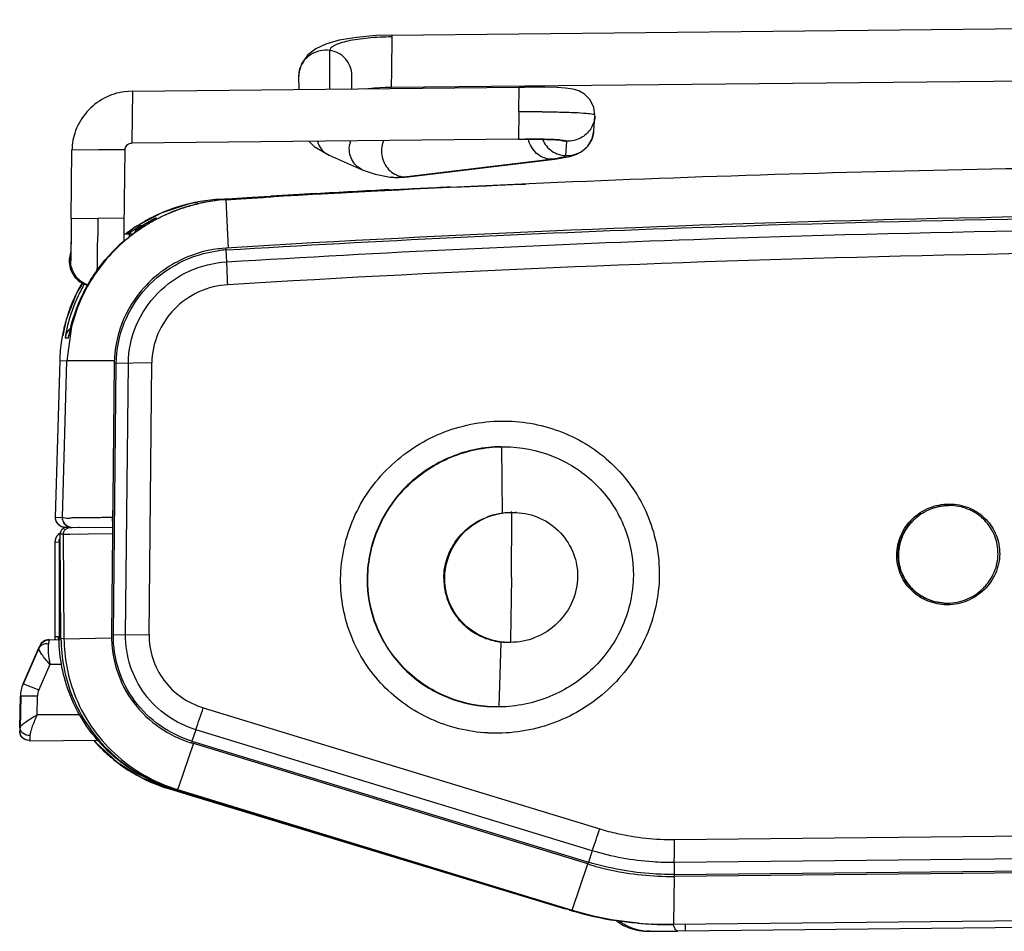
# Model space of a CAD drawing. Header units: inches. Extents: x 0 to 17, y 0 to 11.
# Tile 19 of 31: x 4.3 to 4.9, y 9.2 to 9.8. Entities that reach past the tile are written whole.
import ezdxf

# ---------------------------------------------------------------- set-up
doc = ezdxf.new("R2010")
doc.units = ezdxf.units.IN
doc.header["$LTSCALE"] = 0.935
doc.header["$MEASUREMENT"] = 0
doc.layers.get('0').update_dxf_attribs({"linetype": 'CONTINUOUS'})

msp = doc.modelspace()

# ---------------------------------------------------------------- linework, layer by layer
at = {"color": 7, "linetype": 'Continuous'}
for p, q in [((4.54387, 9.7678), (5.46428, 9.77717)), ((4.54388, 9.76671), (4.54369, 9.74623)), ((4.54387, 9.76779), (4.54388, 9.76671)), ((4.5062, 9.73499), (4.50613, 9.75844)), ((4.48746, 9.74547), (4.48721, 9.74285)), ((4.48721, 9.74285), (4.48723, 9.73479)), ((4.51954, 9.73512), (4.51952, 9.74354)), ((4.54369, 9.74623), (4.54355, 9.73615)), ((4.54355, 9.73613), (5.46395, 9.7455)), ((4.38608, 9.73375), (4.38122, 9.73338)), ((4.38608, 9.73375), (4.38596, 9.71793)), ((4.38608, 9.73376), (4.62122, 9.73616)), ((4.62111, 9.72115), (4.62122, 9.73616)), ((4.62122, 9.73614), (4.62302, 9.73616)), ((4.62302, 9.73616), (4.62457, 9.73617)), ((4.62111, 9.72115), (4.6209, 9.70449)), ((4.66679, 9.70961), (4.66735, 9.71841)), ((4.66734, 9.71826), (4.66738, 9.71925)), ((4.66735, 9.71842), (4.66734, 9.71826)), ((4.38596, 9.71793), (4.38577, 9.70288)), ((4.3852, 9.70207), (4.38575, 9.70211)), ((4.6209, 9.70449), (4.38575, 9.7021)), ((4.38577, 9.70288), (4.38575, 9.70211)), ((4.6209, 9.7045), (4.62302, 9.70452)), ((4.62302, 9.70452), (4.62547, 9.70453)), ((4.64967, 9.69451), (4.65023, 9.70329)), ((4.34894, 9.65626), (4.34937, 9.69779)), ((4.36557, 9.69795), (4.34937, 9.69779)), ((4.38167, 9.69811), (4.36557, 9.69795)), ((4.38118, 9.65067), (4.38167, 9.69811)), ((4.50585, 9.69475), (4.5259, 9.68591)), ((4.55129, 9.68157), (4.64031, 9.69227)), ((4.55388, 9.68163), (4.64293, 9.69233)), ((4.64313, 9.69264), (4.64031, 9.69227)), ((4.6429, 9.69233), (4.64031, 9.69227)), ((4.64544, 9.69301), (4.64313, 9.69264)), ((4.54398, 9.68138), (4.54396, 9.68138)), ((4.54814, 9.68126), (4.54813, 9.68126)), ((4.55237, 9.68154), (4.54814, 9.68126)), ((4.34894, 9.65626), (4.34884, 9.64665)), ((4.34894, 9.656), (4.3489, 9.65223)), ((4.34894, 9.65626), (4.36514, 9.65642)), ((4.34894, 9.65626), (4.34894, 9.656)), ((4.36514, 9.65642), (4.36503, 9.64651)), ((4.36514, 9.65642), (4.38124, 9.65659)), ((4.34884, 9.64665), (4.34873, 9.63737)), ((4.34885, 9.64783), (4.34882, 9.64516)), ((4.3489, 9.65223), (4.34885, 9.64783)), ((4.36503, 9.64651), (4.36502, 9.6457)), ((4.38108, 9.6428), (4.38118, 9.65067)), ((4.3841, 9.6468), (4.38113, 9.64677)), ((4.38619, 9.64683), (4.3841, 9.64681)), ((4.3841, 9.6468), (4.38411, 9.64537)), ((4.34878, 9.6419), (4.34875, 9.63898)), ((4.34882, 9.64516), (4.34878, 9.6419)), ((4.34873, 9.63737), (4.34866, 9.63278)), ((4.34873, 9.63766), (4.34868, 9.63435)), ((4.34875, 9.63898), (4.34873, 9.63766)), ((4.34766, 9.6306), (4.34861, 9.63055)), ((4.34863, 9.6312), (4.34861, 9.63055)), ((4.34866, 9.63278), (4.34864, 9.63162)), ((4.34868, 9.63399), (4.34867, 9.63378)), ((4.34868, 9.63435), (4.34868, 9.63399)), ((4.61121, 9.47691), (4.61082, 9.51748)), ((4.61082, 9.51748), (4.61613, 9.51737)), ((4.88452, 9.48167), (4.88255, 9.48171)), ((4.61629, 9.47762), (4.61685, 9.47759)), ((4.61655, 9.43803), (4.61686, 9.47623)), ((4.61685, 9.47759), (4.61959, 9.47753)), ((4.61686, 9.47623), (4.61685, 9.47759)), ((4.61959, 9.47753), (4.61903, 9.47756)), ((4.34625, 9.46848), (4.34748, 9.46849)), ((4.34811, 9.46838), (4.34625, 9.46848)), ((4.34811, 9.46838), (4.37403, 9.46864)), ((4.61655, 9.43803), (4.61607, 9.39984)), ((4.87996, 9.42243), (4.88193, 9.42239)), ((4.60918, 9.35928), (4.61037, 9.39866)), ((4.61274, 9.39858), (4.61329, 9.39855)), ((4.61603, 9.39849), (4.61329, 9.39855)), ((4.61607, 9.39984), (4.61603, 9.39849)), ((4.60918, 9.35928), (4.60387, 9.3594))]:
    msp.add_line(p, q, dxfattribs=at)
at = {"color": 6, "linetype": 'Continuous'}
for p, q in [((4.58136, 9.67528), (4.62186, 9.67715)), ((4.62186, 9.67713), (4.62519, 9.67727)), ((4.62186, 9.67713), (4.62519, 9.67724)), ((4.49772, 9.67113), (4.54227, 9.67351)), ((4.49772, 9.67113), (4.51064, 9.67183)), ((4.58136, 9.67528), (4.6015, 9.67622)), ((4.42588, 9.66633), (4.42564, 9.66629)), ((4.42598, 9.66581), (4.42574, 9.66578)), ((4.43859, 9.66791), (4.43818, 9.66788)), ((4.43859, 9.66791), (4.43819, 9.66785)), ((4.43859, 9.66794), (4.44675, 9.66844)), ((4.44262, 9.66772), (4.43859, 9.66794)), ((4.44232, 9.66817), (4.44675, 9.66844)), ((4.44285, 9.66771), (4.47039, 9.66936)), ((4.44285, 9.66771), (4.45209, 9.66827)), ((4.44296, 9.6677), (4.44285, 9.66771)), ((4.44297, 9.66767), (4.44431, 9.63832)), ((4.44675, 9.66844), (4.45901, 9.66917)), ((4.45209, 9.66827), (4.46561, 9.66907)), ((4.45901, 9.66917), (4.47035, 9.66983)), ((4.40353, 9.65951), (4.38766, 9.65093)), ((4.40047, 9.6566), (4.39819, 9.65541)), ((4.40051, 9.65655), (4.39958, 9.65606)), ((4.40059, 9.65658), (4.40036, 9.65646)), ((4.40046, 9.65652), (4.4005, 9.65654)), ((4.38766, 9.65093), (4.38242, 9.64678)), ((4.38851, 9.64973), (4.38714, 9.64764)), ((4.39087, 9.65179), (4.39015, 9.65134)), ((4.39191, 9.65173), (4.39087, 9.65178)), ((4.3929, 9.65168), (4.39208, 9.65172)), ((4.4431, 9.63833), (4.43836, 9.63788)), ((4.44315, 9.63717), (4.4431, 9.63829)), ((4.44348, 9.62995), (4.44316, 9.63717)), ((4.34588, 9.59494), (4.34386, 9.58493)), ((4.34663, 9.59114), (4.34539, 9.58539)), ((4.34914, 9.59061), (4.34626, 9.56968)), ((4.34539, 9.58539), (4.34513, 9.58377)), ((4.34513, 9.58377), (4.34716, 9.58366)), ((4.34716, 9.58366), (4.3475, 9.58535)), ((4.34189, 9.56992), (4.3392, 9.47459)), ((4.34189, 9.56992), (4.34626, 9.56968)), ((4.34357, 9.47437), (4.34626, 9.56968)), ((4.37506, 9.56818), (4.37335, 9.40311)), ((4.37454, 9.40313), (4.37625, 9.56819)), ((4.39794, 9.56841), (4.37506, 9.56818)), ((4.38194, 9.4032), (4.38365, 9.56827)), ((4.39623, 9.40334), (4.39794, 9.56841)), ((4.61062, 9.53313), (4.617, 9.53301)), ((4.37418, 9.48349), (4.37393, 9.47461)), ((4.88256, 9.4827), (4.88469, 9.48267)), ((4.3392, 9.4746), (4.34357, 9.47437)), ((4.3392, 9.4746), (4.33943, 9.47284)), ((4.34364, 9.47331), (4.34357, 9.47436)), ((4.34425, 9.47438), (4.34628, 9.47414)), ((4.37406, 9.47226), (4.37393, 9.47461)), ((4.34087, 9.47037), (4.34256, 9.4692)), ((4.34294, 9.46903), (4.34482, 9.46869)), ((4.34476, 9.46818), (4.34334, 9.46725)), ((4.34413, 9.47173), (4.34498, 9.47043)), ((4.34625, 9.46848), (4.34476, 9.46818)), ((4.34481, 9.46864), (4.34626, 9.46856)), ((4.34528, 9.46707), (4.34664, 9.46803)), ((4.34747, 9.46849), (4.34625, 9.46848)), ((4.34821, 9.46838), (4.34645, 9.46847)), ((4.34664, 9.46803), (4.34811, 9.46838)), ((4.34733, 9.4685), (4.34919, 9.4684)), ((4.34778, 9.46864), (4.34957, 9.46839)), ((4.34814, 9.46838), (4.34821, 9.46838)), ((4.34957, 9.46839), (4.34919, 9.4684)), ((4.35371, 9.46843), (4.35318, 9.46843)), ((4.34265, 9.40083), (4.34218, 9.46441)), ((4.34403, 9.46432), (4.34218, 9.46441)), ((4.34403, 9.46432), (4.37399, 9.46466)), ((4.34403, 9.46432), (4.3445, 9.40073)), ((4.35924, 9.46448), (4.37399, 9.46466)), ((4.33902, 9.45962), (4.33894, 9.40218)), ((4.33902, 9.45962), (4.34155, 9.45948)), ((4.34155, 9.45948), (4.34147, 9.40205)), ((4.88192, 9.4214), (4.87979, 9.42143)), ((4.33894, 9.40218), (4.33894, 9.40218)), ((4.33894, 9.40218), (4.34102, 9.40207)), ((4.3445, 9.40072), (4.37339, 9.40135)), ((4.37335, 9.40311), (4.39623, 9.40334)), ((4.31963, 9.37336), (4.32922, 9.39524)), ((4.31985, 9.37335), (4.32944, 9.39523)), ((4.32978, 9.39649), (4.32999, 9.39648)), ((4.33561, 9.40017), (4.34234, 9.40023)), ((4.33575, 9.40008), (4.33577, 9.40018)), ((4.33895, 9.40045), (4.33896, 9.4002)), ((4.33912, 9.40045), (4.33915, 9.4002)), ((4.3445, 9.40073), (4.34265, 9.40083)), ((4.33592, 9.38507), (4.32914, 9.3696)), ((4.34283, 9.38508), (4.33592, 9.38507)), ((4.31985, 9.37335), (4.31963, 9.37336)), ((4.31985, 9.37335), (4.32914, 9.3696)), ((4.31761, 9.34661), (4.31798, 9.36584)), ((4.3182, 9.36583), (4.31782, 9.3466)), ((4.31798, 9.36584), (4.3182, 9.36583)), ((4.32831, 9.36584), (4.3182, 9.36583)), ((4.3281, 9.35452), (4.32831, 9.36584)), ((4.35382, 9.35456), (4.3281, 9.35452)), ((4.4292, 9.35876), (4.67032, 9.28514)), ((4.31761, 9.34661), (4.31758, 9.34468)), ((4.31777, 9.34467), (4.31758, 9.34468)), ((4.31777, 9.34467), (4.31782, 9.3466)), ((4.3238, 9.34186), (4.32371, 9.33875)), ((4.42468, 9.34541), (4.42234, 9.3385)), ((4.6658, 9.27178), (4.42468, 9.34541)), ((4.60865, 9.34329), (4.60227, 9.3434)), ((4.3232, 9.33877), (4.32119, 9.33922)), ((4.32339, 9.33876), (4.32142, 9.3392)), ((4.32377, 9.33875), (4.32339, 9.33876)), ((4.32377, 9.33875), (4.36464, 9.33916)), ((4.36263, 9.33914), (4.36397, 9.33738)), ((4.42323, 9.3372), (4.41414, 9.3105)), ((4.42233, 9.3385), (4.42195, 9.33739)), ((4.66307, 9.26378), (4.42196, 9.3374)), ((4.42234, 9.3385), (4.66345, 9.26488)), ((4.40804, 9.30961), (4.41914, 9.30622)), ((4.41057, 9.30948), (4.40804, 9.30961)), ((4.41057, 9.30948), (4.41175, 9.30912)), ((4.65169, 9.23586), (4.41175, 9.30912)), ((4.4136, 9.30902), (4.41175, 9.30912)), ((4.41414, 9.3105), (4.4136, 9.30902)), ((4.4136, 9.30902), (4.65353, 9.23576)), ((4.41914, 9.30622), (4.64938, 9.23641)), ((4.71581, 9.27861), (5.28732, 9.28443)), ((4.6658, 9.27178), (4.66345, 9.26488)), ((5.28716, 9.27045), (4.71565, 9.26463)), ((4.65354, 9.23576), (4.66316, 9.26394)), ((4.66307, 9.26377), (4.66345, 9.26488)), ((4.71565, 9.26463), (4.71555, 9.2574)), ((4.71555, 9.2574), (5.28706, 9.26322)), ((5.28731, 9.26206), (4.71553, 9.25624)), ((4.71555, 9.2574), (4.71553, 9.25624)), ((4.71552, 9.25643), (4.71513, 9.22693)), ((4.65353, 9.23576), (4.65169, 9.23586)), ((4.68185, 9.22928), (4.6803, 9.22937)), ((4.69368, 9.22782), (4.68185, 9.22928)), ((5.28664, 9.23274), (4.71513, 9.22693)), ((5.27931, 9.22872), (4.71771, 9.223)), ((4.69727, 9.22296), (4.69893, 9.22287)), ((4.70087, 9.22284), (4.69893, 9.22287)), ((4.70193, 9.22721), (4.70188, 9.22722)), ((4.71513, 9.22693), (4.70193, 9.22721)), ((4.7223, 9.227), (4.72222, 9.22305))]:
    msp.add_line(p, q, dxfattribs=at)
at = {"color": 7, "linetype": 'Continuous'}
for points in [[(4.54387, 9.76779), (4.53435, 9.76747), (4.52247, 9.76641), (4.5119, 9.76464), (4.50371, 9.76233), (4.49764, 9.75954), (4.49271, 9.75575), (4.48912, 9.75076), (4.48736, 9.74505), (4.48722, 9.74289)], [(4.52745, 9.7352), (4.53319, 9.73573), (4.53992, 9.73607), (4.54355, 9.73615)], [(4.66738, 9.71925), (4.66674, 9.72382), (4.66451, 9.72838), (4.66103, 9.73191), (4.65759, 9.73385), (4.65502, 9.7347), (4.65253, 9.73519), (4.64946, 9.73553), (4.64436, 9.73585), (4.63698, 9.73608), (4.62863, 9.73617), (4.62454, 9.73617)], [(4.64291, 9.69234), (4.65218, 9.6939), (4.65639, 9.69531), (4.65972, 9.6972), (4.66304, 9.70028), (4.66571, 9.70479), (4.66679, 9.70961)], [(4.49361, 9.70319), (4.4966, 9.7001), (4.50584, 9.69475)], [(4.62547, 9.70453), (4.63005, 9.70452), (4.63425, 9.70447), (4.63798, 9.70439), (4.64114, 9.70429), (4.64368, 9.70417), (4.64556, 9.70405), (4.64669, 9.70394), (4.647, 9.70391)], [(4.52587, 9.68593), (4.53367, 9.68315), (4.54282, 9.68148), (4.54398, 9.68138)], [(4.54396, 9.68138), (4.54541, 9.6813), (4.54813, 9.68126)], [(4.54814, 9.68126), (4.5515, 9.6814), (4.55386, 9.68163)], [(4.34864, 9.63162), (4.34863, 9.63114), (4.34862, 9.6311)]]:
    msp.add_lwpolyline(points, dxfattribs=at)
at = {"color": 6, "linetype": 'Continuous'}
for points in [[(4.6015, 9.67622), (4.61127, 9.67667), (4.62186, 9.67715)], [(4.51064, 9.67183), (4.51979, 9.67233), (4.53061, 9.6729), (4.54227, 9.67351)], [(4.42572, 9.66599), (4.42069, 9.66524), (4.40353, 9.65951)], [(4.37962, 9.64142), (4.37826, 9.64018), (4.3768, 9.6388), (4.37521, 9.63724), (4.3735, 9.63547), (4.37163, 9.63345), (4.36962, 9.63114)], [(4.36962, 9.63114), (4.36946, 9.63095), (4.36809, 9.6293), (4.36678, 9.62763), (4.36551, 9.62597), (4.3643, 9.6243), (4.36315, 9.62263), (4.36204, 9.62097), (4.36099, 9.61932), (4.35998, 9.61769), (4.35903, 9.61607), (4.35813, 9.61446), (4.35727, 9.61288), (4.35647, 9.61132), (4.35571, 9.60979), (4.355, 9.60829), (4.35433, 9.60681), (4.3537, 9.60538), (4.35311, 9.60398), (4.35257, 9.60261), (4.35206, 9.60129), (4.35159, 9.60002), (4.35115, 9.59878), (4.35075, 9.59759), (4.35038, 9.59645), (4.35003, 9.59536), (4.34972, 9.59431)], [(4.35589, 9.61705), (4.35234, 9.61129), (4.34588, 9.59494)], [(4.34972, 9.59431), (4.34943, 9.59332), (4.34917, 9.59237), (4.34893, 9.59148), (4.34871, 9.59063), (4.34851, 9.58984), (4.34833, 9.5891), (4.34817, 9.58841), (4.34802, 9.58778), (4.34789, 9.58719), (4.34778, 9.58666), (4.34768, 9.58618), (4.34751, 9.58538)], [(4.34751, 9.58538), (4.34728, 9.58426), (4.34728, 9.58423)], [(4.3392, 9.47459), (4.33923, 9.47382), (4.33979, 9.4719), (4.34106, 9.4702), (4.34294, 9.46903)], [(4.34364, 9.47333), (4.34367, 9.47314), (4.34413, 9.47173)], [(4.34498, 9.47043), (4.34622, 9.46936), (4.34778, 9.46864)], [(4.34013, 9.46306), (4.33934, 9.46152), (4.33903, 9.45992), (4.33902, 9.45962)], [(4.34227, 9.46485), (4.34141, 9.46438), (4.34013, 9.46306)], [(4.34403, 9.46432), (4.34507, 9.46433), (4.34811, 9.46436), (4.35924, 9.46448)], [(4.33894, 9.40218), (4.33895, 9.40029), (4.33896, 9.4002)], [(4.36397, 9.33738), (4.37678, 9.32563), (4.39161, 9.31627), (4.40804, 9.30961)], [(4.69896, 9.22288), (4.69929, 9.22286), (4.69986, 9.22284), (4.70035, 9.22284), (4.70064, 9.22283), (4.70075, 9.22284), (4.7177, 9.223)]]:
    msp.add_lwpolyline(points, dxfattribs=at)
at = {"color": 7, "linetype": 'Continuous'}
for centre, radius, start, end in [((4.5023, 9.74279), 0.01509, 166.64618, 169.76283), ((4.63009, 8.84158), 0.87961, 89.66705, 90.58501), ((4.65122, 9.71945), 0.01617, 356.34333, 359.27613), ((4.53558, 9.69855), 0.01758, 163.67092, 170.69797), ((4.62663, 9.14907), 0.55547, 90.04073, 90.16247), ((4.62663, 9.17631), 0.52822, 89.72825, 90.04273), ((4.62701, 9.24598), 0.45855, 88.96139, 89.73395), ((4.62855, 9.34152), 0.363, 88.74888, 88.93197), ((4.63024, 9.41504), 0.28946, 87.79013, 88.76599), ((4.63388, 9.51456), 0.18987, 87.34039, 87.72757), ((4.63619, 9.56359), 0.14079, 86.33893, 87.35461), ((4.63948, 9.61652), 0.08776, 85.50218, 86.27768), ((4.6509, 9.71961), 0.01633, 256.05658, 267.65559), ((4.55226, 9.69534), 0.0138, 245.97896, 265.95945), ((4.54666, 9.7197), 0.03841, 265.99542, 272.20169), ((4.54664, 9.72009), 0.03881, 272.21061, 276.88542), ((4.55223, 9.69508), 0.01354, 265.99755, 270.59274), ((4.55227, 9.69474), 0.0132, 270.43944, 276.25077), ((4.55226, 9.69492), 0.01339, 276.23944, 276.96818), ((-5.0964, 9.75011), 9.462, 359.240433, 359.367759), ((4.36341, 9.63042), 0.01575, 160.7054, 176.96543), ((4.36354, 9.63038), 0.01589, 159.52298, 160.72299), ((4.36322, 9.63044), 0.01556, 177.02582, 179.41116), ((4.36419, 9.63039), 0.01559, 177.43553, 179.41006), ((4.19834, 9.63458), 0.15033, 358.71265, 358.88246), ((3.75092, 9.64288), 0.59782, 358.92275, 359.12738), ((4.61672, 9.43532), 0.0423, 89.83052, 90.58301), ((4.61564, 9.4398), 0.04148, 238.9101, 239.52362)]:
    msp.add_arc(centre, radius, start, end, dxfattribs=at)
at = {"color": 6, "linetype": 'Continuous'}
for centre, radius, start, end in [((5.118, -1.44065), 11.12884, 90.580571, 93.477518), ((5.11254, -1.41889), 11.1073, 93.173203, 93.314484), ((5.11245, -1.4174), 11.1058, 92.943005, 93.173201), ((5.17954, -2.67526), 12.3652, 92.779344, 92.95421), ((4.44522, 9.56291), 0.10522, 104.50435, 107.79708), ((4.44527, 9.56272), 0.10541, 100.72951, 104.50608), ((4.44487, 9.56517), 0.10293, 93.72289, 100.63267), ((4.44915, 9.56423), 0.10364, 93.48855, 102.87066), ((4.44467, 9.56778), 0.10031, 93.47774, 93.707), ((4.44475, 9.56432), 0.10373, 107.79063, 115.59448), ((4.44466, 9.56439), 0.10363, 121.62284, 125.18008), ((4.44497, 9.5639), 0.1042, 121.16161, 121.62478), ((4.44502, 9.56382), 0.1043, 120.77493, 121.16163), ((4.44507, 9.56372), 0.10441, 119.8159, 120.77484), ((4.44747, 9.56415), 0.10372, 120.10936, 121.98679), ((4.44995, 9.56072), 0.10783, 119.28005, 122.14289), ((4.44511, 9.56366), 0.10448, 117.8109, 119.816), ((4.44733, 9.56433), 0.10349, 118.8554, 120.08859), ((4.44507, 9.56374), 0.10439, 117.52417, 117.81075), ((4.44499, 9.5639), 0.10421, 116.16722, 117.52452), ((4.44986, 9.56085), 0.10766, 117.83715, 119.27374), ((4.44581, 9.56709), 0.10034, 118.33046, 118.85933), ((4.44487, 9.56412), 0.10396, 115.84293, 116.16684), ((4.44483, 9.56422), 0.10385, 115.60791, 115.84292), ((4.5071, 9.45206), 0.2306, 117.54493, 117.79047), ((4.44487, 9.5641), 0.10398, 126.28303, 127.10619), ((4.44478, 9.56423), 0.10382, 125.64351, 126.28301), ((4.44381, 9.56749), 0.09955, 126.89237, 127.1506), ((4.44403, 9.56719), 0.09992, 126.35014, 126.89087), ((4.44469, 9.56436), 0.10366, 125.18298, 125.64348), ((4.44518, 9.56562), 0.10186, 125.87207, 126.35069), ((4.44527, 9.56552), 0.102, 124.45914, 125.87649), ((4.4426, 9.56943), 0.09726, 122.63348, 124.46873), ((4.39738, 9.64306), 0.01025, 139.81947, 144.28337), ((4.39752, 9.64307), 0.01022, 140.03497, 142.94272), ((4.39743, 9.64302), 0.01031, 122.36366, 139.81929), ((4.39765, 9.64294), 0.0104, 122.43989, 139.96721), ((4.44515, 9.56785), 0.09935, 121.98362, 122.40718), ((4.44864, 9.56283), 0.10534, 122.1491, 122.47029), ((4.44889, 9.564), 0.10389, 130.84218, 134.73676), ((4.44762, 9.56544), 0.10196, 130.59111, 130.83322), ((4.4489, 9.56401), 0.10389, 134.89254, 139.74771), ((4.44742, 9.56549), 0.1018, 134.74259, 134.88908), ((4.44748, 9.56601), 0.07129, 93.81436, 97.15092), ((4.44744, 9.56652), 0.07078, 93.47203, 93.81084), ((-1.29629, 9.37224), 5.74555, 2.431505, 2.570827), ((4.44137, 9.56674), 0.09956, 149.51554, 164.94211), ((4.44168, 9.56669), 0.09987, 164.96048, 168.57108), ((4.35495, 9.58205), 0.00997, 149.99944, 170.06062), ((4.4549, 9.56367), 0.10957, 165.85157, 168.58796), ((4.45085, 9.56458), 0.10541, 165.66446, 165.79529), ((4.44298, 9.56748), 0.06792, 178.89455, 179.40293), ((4.34509, 9.47449), 0.0059, 196.22549, 203.31808), ((4.34947, 9.47425), 0.0059, 189.19759, 205.56731), ((4.34504, 9.47447), 0.00584, 203.31148, 218.37595), ((4.34484, 9.47432), 0.0056, 218.43953, 224.83195), ((4.34515, 9.47477), 0.00614, 245.07164, 248.11514), ((4.34516, 9.47481), 0.00619, 248.11905, 253.48522), ((4.34515, 9.47476), 0.00614, 253.45927, 266.82541), ((4.34953, 9.47454), 0.00615, 257.02447, 261.54271), ((4.34951, 9.47444), 0.00605, 261.53953, 266.89953), ((4.3449, 9.45961), 0.00588, 158.65032, 179.85497), ((4.34492, 9.45959), 0.0059, 154.37853, 158.60914), ((4.34521, 9.45945), 0.00623, 138.5198, 154.34987), ((4.34503, 9.45961), 0.00599, 134.85613, 138.49632), ((4.34502, 9.45962), 0.00597, 131.84105, 134.8382), ((4.34525, 9.45935), 0.00633, 118.63269, 131.77037), ((4.3477, 9.45937), 0.00616, 154.43763, 157.70413), ((4.43357, 9.40204), 0.09463, 179.9166, 180.13928), ((4.43391, 9.40205), 0.09497, 180.13964, 180.96264), ((4.42092, 9.40133), 0.07987, 179.46682, 180.66275), ((4.43747, 9.40191), 0.096, 179.91671, 180.71244), ((4.75909, 9.20542), 0.46991, 156.00768, 156.17453), ((3.79107, 9.62918), 0.58701, 336.51252, 336.64566), ((3.77059, 9.55425), 0.5858, 344.50356, 344.74303), ((-1.30093, 11.28894), 6.04649, 341.250459, 341.384073), ((4.43541, 9.40259), 0.09672, 221.25292, 224.13137), ((4.43614, 9.40329), 0.09774, 224.12905, 225.93892), ((4.44254, 9.40479), 0.07047, 252.75406, 253.01765), ((4.43663, 9.4038), 0.09844, 225.94045, 230.1351), ((4.43615, 9.4032), 0.09767, 230.12603, 238.1963), ((4.4364, 9.40369), 0.09822, 238.22194, 241.5919), ((4.43727, 9.40533), 0.10008, 241.5993, 253.01869), ((-0.16817, 10.91379), 5.10524, 341.23836, 341.39661), ((-1.0176, 9.33771), 5.73371, 359.26975, 359.40948), ((4.71138, 9.43181), 0.20484, 253.05144, 253.56582), ((4.71039, 9.42811), 0.20101, 253.01996, 253.53738), ((4.71094, 9.4303), 0.20328, 253.56257, 261.32739), ((4.71078, 9.42948), 0.20244, 253.54101, 261.33793), ((4.71304, 9.43134), 0.20443, 253.07664, 266.88495), ((4.71282, 9.4306), 0.20368, 264.6077, 264.8232), ((4.71299, 9.4327), 0.20579, 264.82776, 266.90394), ((4.7006, 9.25376), 0.03092, 263.83432, 266.45614), ((4.7129, 9.43181), 0.20489, 266.91627, 270.61241)]:
    msp.add_arc(centre, radius, start, end, dxfattribs=at)
at = {"color": 7, "linetype": 'Continuous'}
for points, knots in [([(4.54388, 9.76671), (4.53906, 9.76666), (4.53205, 9.76632), (4.52316, 9.76527), (4.51749, 9.76427), (4.51283, 9.76307), (4.50966, 9.7619), (4.50781, 9.76083), (4.50668, 9.75994), (4.50613, 9.75901), (4.50613, 9.75844)], [0, 0, 0, 0, 0.363076, 0.528197, 0.674308, 0.796418, 0.89095, 0.927467, 0.957082, 1, 1, 1, 1]), ([(4.50613, 9.75844), (4.50417, 9.75873), (4.49999, 9.75859), (4.49416, 9.75616), (4.48971, 9.75181), (4.48806, 9.74811), (4.48762, 9.74628)], [0, 0, 0, 0, 0.245594, 0.508425, 0.766272, 1, 1, 1, 1]), ([(4.51951, 9.74354), (4.51951, 9.74528), (4.51884, 9.74891), (4.51591, 9.75367), (4.51143, 9.75707), (4.50789, 9.75818), (4.50613, 9.75844)], [0, 0, 0, 0, 0.240834, 0.496813, 0.754963, 1, 1, 1, 1]), ([(4.38122, 9.73338), (4.37698, 9.73278), (4.36842, 9.73001), (4.35782, 9.72167), (4.351, 9.71032), (4.34942, 9.70182), (4.34937, 9.69779)], [0, 0, 0, 0, 0.248481, 0.510028, 0.765847, 1, 1, 1, 1]), ([(4.6352, 9.72118), (4.63878, 9.72116), (4.64547, 9.72107), (4.65447, 9.7208), (4.66123, 9.7204), (4.66489, 9.72005), (4.66621, 9.71977)], [0, 0, 0, 0, 0.345423, 0.646063, 0.869695, 1, 1, 1, 1]), ([(4.66621, 9.71977), (4.66651, 9.71971), (4.66688, 9.71963), (4.66738, 9.71938), (4.66738, 9.71925)], [0, 0, 0, 0, 0.708246, 1, 1, 1, 1]), ([(4.64967, 9.69451), (4.65166, 9.69443), (4.65588, 9.69503), (4.66154, 9.69824), (4.66554, 9.70342), (4.66666, 9.7076), (4.66679, 9.70961)], [0, 0, 0, 0, 0.238102, 0.497921, 0.758974, 1, 1, 1, 1]), ([(4.66482, 9.71081), (4.66327, 9.70844), (4.65886, 9.70445), (4.65306, 9.70318), (4.65023, 9.70329)], [0, 0, 0, 0, 0.499915, 1, 1, 1, 1]), ([(4.38167, 9.69811), (4.38168, 9.69904), (4.38242, 9.70097), (4.38425, 9.70193), (4.3852, 9.70207)], [0, 0, 0, 0, 0.489909, 1, 1, 1, 1]), ([(4.49864, 9.70323), (4.49918, 9.70137), (4.50099, 9.69788), (4.50414, 9.69551), (4.50584, 9.69475)], [0, 0, 0, 0, 0.507953, 1, 1, 1, 1]), ([(4.52587, 9.68592), (4.52451, 9.68652), (4.52198, 9.68824), (4.51928, 9.692), (4.5179, 9.69656), (4.51798, 9.69979), (4.51824, 9.70139)], [0, 0, 0, 0, 0.239742, 0.484557, 0.737977, 1, 1, 1, 1]), ([(4.64031, 9.69227), (4.63883, 9.69237), (4.63575, 9.69311), (4.63165, 9.69574), (4.62851, 9.69969), (4.62732, 9.70288), (4.62697, 9.7045)], [0, 0, 0, 0, 0.230428, 0.48131, 0.742727, 1, 1, 1, 1]), ([(4.63557, 9.7044), (4.63668, 9.70156), (4.64068, 9.69655), (4.64672, 9.69463), (4.64967, 9.69451)], [0, 0, 0, 0, 0.508138, 1, 1, 1, 1]), ([(4.64636, 9.70401), (4.64692, 9.70396), (4.64787, 9.70388), (4.64914, 9.7037), (4.64979, 9.70357), (4.65023, 9.7034), (4.65023, 9.70329)], [0, 0, 0, 0, 0.423427, 0.732311, 0.922573, 1, 1, 1, 1]), ([(4.5376, 9.69836), (4.53741, 9.69515), (4.53887, 9.68861), (4.54382, 9.68399), (4.54664, 9.68273)], [0, 0, 0, 0, 0.510218, 1, 1, 1, 1]), ([(4.64967, 9.69451), (4.64966, 9.69436), (4.64929, 9.69402), (4.64848, 9.69371), (4.64714, 9.69333), (4.64607, 9.69312), (4.64544, 9.69301)], [0, 0, 0, 0, 0.097124, 0.283977, 0.581974, 1, 1, 1, 1]), ([(4.34766, 9.6306), (4.34765, 9.62905), (4.3481, 9.6258), (4.35034, 9.62128), (4.35403, 9.61763), (4.35717, 9.61612), (4.3588, 9.61563)], [0, 0, 0, 0, 0.233708, 0.485298, 0.744868, 1, 1, 1, 1]), ([(4.35893, 9.61585), (4.35587, 9.61694), (4.35046, 9.62104), (4.34857, 9.62751), (4.34861, 9.63055)], [0, 0, 0, 0, 0.515733, 1, 1, 1, 1]), ([(4.61043, 9.51751), (4.59997, 9.5174), (4.57887, 9.5131), (4.552, 9.4955), (4.53357, 9.46915), (4.52898, 9.44804), (4.52887, 9.43758)], [0, 0, 0, 0, 0.25005, 0.500083, 0.750063, 1, 1, 1, 1]), ([(4.52926, 9.43756), (4.52937, 9.44802), (4.53395, 9.46912), (4.55238, 9.49547), (4.57926, 9.51308), (4.60035, 9.51738), (4.61082, 9.51748)], [0, 0, 0, 0, 0.249896, 0.499867, 0.749906, 1, 1, 1, 1]), ([(4.61613, 9.51737), (4.62601, 9.51683), (4.64576, 9.51208), (4.67063, 9.49464), (4.68715, 9.46912), (4.69084, 9.44909), (4.69074, 9.43921)], [0, 0, 0, 0, 0.250118, 0.500094, 0.750021, 1, 1, 1, 1]), ([(4.85183, 9.45175), (4.85185, 9.45372), (4.8523, 9.45767), (4.85413, 9.46333), (4.85705, 9.46852), (4.86089, 9.47306), (4.86555, 9.47676), (4.86993, 9.47909), (4.87365, 9.48042), (4.87748, 9.48138), (4.88044, 9.4817), (4.88241, 9.48172)], [0, 0, 0, 0, 0.124964, 0.249933, 0.374917, 0.499894, 0.624876, 0.749872, 0.812442, 0.875004, 1, 1, 1, 1]), ([(4.88255, 9.48171), (4.88058, 9.48169), (4.87663, 9.48127), (4.87094, 9.47954), (4.86568, 9.47676), (4.8618, 9.47367), (4.8591, 9.47078), (4.8567, 9.46765), (4.85475, 9.46419), (4.85334, 9.46049), (4.85232, 9.45668), (4.85198, 9.45372), (4.85196, 9.45174)], [0, 0, 0, 0, 0.124964, 0.249927, 0.374899, 0.499861, 0.562413, 0.624966, 0.749933, 0.812494, 0.875046, 1, 1, 1, 1]), ([(4.91252, 9.45236), (4.91254, 9.45422), (4.91221, 9.45796), (4.91066, 9.46337), (4.90807, 9.46836), (4.90516, 9.47205), (4.90244, 9.47461), (4.90022, 9.47632), (4.89786, 9.47782), (4.89453, 9.47951), (4.89009, 9.48103), (4.88638, 9.48157), (4.88452, 9.48167)], [0, 0, 0, 0, 0.124955, 0.249906, 0.374865, 0.499819, 0.562371, 0.624921, 0.687478, 0.75003, 0.875003, 1, 1, 1, 1]), ([(4.57551, 9.43766), (4.57555, 9.44147), (4.57678, 9.44914), (4.58183, 9.45959), (4.58956, 9.46823), (4.59613, 9.47234), (4.59961, 9.47392)], [0, 0, 0, 0, 0.249916, 0.499945, 0.749915, 1, 1, 1, 1]), ([(4.57607, 9.43763), (4.57614, 9.44481), (4.58063, 9.45999), (4.59267, 9.47041), (4.59972, 9.47369)], [0, 0, 0, 0, 0.480372, 1, 1, 1, 1]), ([(4.59972, 9.47369), (4.60112, 9.47434), (4.60658, 9.47653), (4.61251, 9.47754), (4.61685, 9.47759)], [0, 0, 0, 0, 0.262401, 1, 1, 1, 1]), ([(4.61959, 9.47752), (4.62444, 9.47725), (4.63442, 9.47487), (4.64706, 9.46595), (4.65515, 9.45299), (4.65686, 9.44313), (4.65681, 9.43845)], [0, 0, 0, 0, 0.246265, 0.506491, 0.762907, 1, 1, 1, 1]), ([(4.87983, 9.42244), (4.87797, 9.42254), (4.87425, 9.42308), (4.86982, 9.4246), (4.86649, 9.4263), (4.86412, 9.42779), (4.8619, 9.42951), (4.85918, 9.43206), (4.85628, 9.43575), (4.85369, 9.44074), (4.85214, 9.44615), (4.85181, 9.44989), (4.85183, 9.45175)], [0, 0, 0, 0, 0.124984, 0.249951, 0.312503, 0.375059, 0.437607, 0.500161, 0.625118, 0.750081, 0.875037, 1, 1, 1, 1]), ([(4.85196, 9.45174), (4.85194, 9.44988), (4.85227, 9.44614), (4.85382, 9.44073), (4.85641, 9.43574), (4.85932, 9.43206), (4.86204, 9.4295), (4.86426, 9.42779), (4.86662, 9.42629), (4.86995, 9.42459), (4.87439, 9.42307), (4.8781, 9.42254), (4.87996, 9.42243)], [0, 0, 0, 0, 0.124955, 0.249906, 0.374865, 0.499819, 0.562371, 0.624921, 0.687478, 0.75003, 0.875003, 1, 1, 1, 1]), ([(4.88193, 9.42239), (4.8839, 9.42241), (4.88785, 9.42283), (4.89354, 9.42456), (4.8988, 9.42735), (4.90268, 9.43043), (4.90538, 9.43332), (4.90778, 9.43646), (4.90973, 9.43992), (4.91114, 9.44361), (4.91216, 9.44742), (4.9125, 9.45039), (4.91252, 9.45236)], [0, 0, 0, 0, 0.124964, 0.249927, 0.374899, 0.499861, 0.562413, 0.624966, 0.749933, 0.812494, 0.875046, 1, 1, 1, 1]), ([(4.52887, 9.43758), (4.52877, 9.4277), (4.53246, 9.40767), (4.54898, 9.38215), (4.57384, 9.36471), (4.5936, 9.35996), (4.60348, 9.35942)], [0, 0, 0, 0, 0.249944, 0.499861, 0.749835, 1, 1, 1, 1]), ([(4.60387, 9.3594), (4.59399, 9.35994), (4.57424, 9.36468), (4.54937, 9.38212), (4.53285, 9.40764), (4.52916, 9.42767), (4.52926, 9.43756)], [0, 0, 0, 0, 0.250118, 0.500094, 0.750021, 1, 1, 1, 1]), ([(4.57551, 9.43766), (4.57548, 9.43433), (4.57624, 9.42762), (4.58007, 9.41828), (4.58606, 9.41016), (4.59137, 9.406), (4.59422, 9.40429)], [0, 0, 0, 0, 0.250012, 0.500038, 0.750027, 1, 1, 1, 1]), ([(4.59437, 9.40448), (4.58861, 9.40805), (4.57915, 9.41806), (4.576, 9.43135), (4.57607, 9.43763)], [0, 0, 0, 0, 0.519008, 1, 1, 1, 1]), ([(4.69074, 9.43921), (4.69063, 9.42875), (4.68605, 9.40764), (4.66762, 9.3813), (4.64074, 9.36369), (4.61965, 9.35939), (4.60918, 9.35928)], [0, 0, 0, 0, 0.249896, 0.499867, 0.749906, 1, 1, 1, 1]), ([(4.65681, 9.43845), (4.65676, 9.43348), (4.6546, 9.42301), (4.64543, 9.40954), (4.63169, 9.40062), (4.62109, 9.39854), (4.61603, 9.39849)], [0, 0, 0, 0, 0.237147, 0.496697, 0.758329, 1, 1, 1, 1]), ([(4.61329, 9.39855), (4.6117, 9.39864), (4.60509, 9.3994), (4.59866, 9.40182), (4.59437, 9.40448)], [0, 0, 0, 0, 0.240075, 1, 1, 1, 1]), ([(4.5946, 9.40406), (4.59734, 9.40245), (4.60322, 9.39983), (4.60956, 9.39875), (4.61274, 9.39858)], [0, 0, 0, 0, 0.499893, 1, 1, 1, 1])]:
    msp.add_open_spline(points, degree=3, knots=knots, dxfattribs=at)
for points in [[(4.66734, 9.71826), (4.66715, 9.71564), (4.66625, 9.713), (4.66482, 9.71081)], [(4.5388, 9.70369), (4.53811, 9.702), (4.53771, 9.70018), (4.5376, 9.69836)], [(4.60181, 9.47484), (4.6064, 9.47661), (4.61138, 9.47757), (4.61629, 9.47762)]]:
    msp.add_open_spline(points, degree=3, dxfattribs=at)
at = {"color": 6, "linetype": 'Continuous'}
for points, knots in [([(4.44296, 9.66767), (4.4322, 9.66702), (4.41075, 9.66229), (4.3824, 9.64572), (4.36049, 9.62125), (4.35175, 9.60106), (4.34914, 9.59061)], [0, 0, 0, 0, 0.250036, 0.50005, 0.750051, 1, 1, 1, 1]), ([(4.38131, 9.6428), (4.38134, 9.64279), (4.38142, 9.64289), (4.38162, 9.643), (4.38192, 9.64328), (4.38257, 9.6438), (4.38363, 9.64468), (4.38522, 9.64593), (4.38719, 9.64741), (4.38949, 9.64906), (4.39209, 9.65083), (4.39608, 9.65335), (4.40169, 9.6565), (4.40914, 9.65998), (4.41734, 9.663), (4.42311, 9.66459), (4.42607, 9.66527)], [0, 0, 0, 0, 0.001604, 0.00633, 0.014308, 0.025373, 0.055788, 0.096235, 0.145337, 0.201684, 0.264197, 0.332174, 0.481748, 0.64548, 0.819786, 1, 1, 1, 1]), ([(5.56746, 9.64976), (5.47248, 9.65362), (5.09771, 9.664), (4.72243, 9.65533), (4.4431, 9.63833)], [0, 0, 0, 0, 0.253544, 1, 1, 1, 1]), ([(4.44316, 9.63717), (4.53538, 9.64278), (4.90981, 9.66091), (5.28516, 9.66006), (5.56739, 9.64861)], [0, 0, 0, 0, 0.24648, 1, 1, 1, 1]), ([(4.44348, 9.62995), (4.53809, 9.63571), (4.91227, 9.6537), (5.28736, 9.65273), (5.56695, 9.64138)], [0, 0, 0, 0, 0.253014, 1, 1, 1, 1]), ([(4.39191, 9.65173), (4.39191, 9.65173), (4.39192, 9.65171), (4.39193, 9.6517), (4.39194, 9.6517)], [0, 0, 0, 0, 0.269488, 1, 1, 1, 1]), ([(4.43836, 9.63788), (4.43012, 9.63684), (4.41338, 9.63172), (4.39236, 9.61577), (4.37856, 9.5936), (4.37522, 9.57681), (4.37507, 9.56879)], [0, 0, 0, 0, 0.245317, 0.505862, 0.762983, 1, 1, 1, 1]), ([(4.37625, 9.5682), (4.37634, 9.57657), (4.37974, 9.59344), (4.39349, 9.6151), (4.41389, 9.63062), (4.43029, 9.6357), (4.4386, 9.63675)], [0, 0, 0, 0, 0.249893, 0.499837, 0.749839, 1, 1, 1, 1]), ([(4.4431, 9.63829), (4.4431, 9.6383), (4.44309, 9.6383), (4.4431, 9.63833), (4.4431, 9.63833)], [0, 0, 0, 0, 0.753993, 1, 1, 1, 1]), ([(5.56609, 9.62741), (5.47376, 9.63115), (5.09978, 9.64163), (4.72528, 9.63311), (4.44409, 9.61599)], [0, 0, 0, 0, 0.247, 1, 1, 1, 1]), ([(4.34872, 9.59068), (4.35034, 9.597), (4.35555, 9.61146), (4.36396, 9.62446), (4.36962, 9.63114)], [0, 0, 0, 0, 0.426928, 1, 1, 1, 1]), ([(4.38365, 9.56827), (4.38373, 9.57609), (4.38706, 9.59186), (4.40042, 9.61182), (4.42008, 9.62557), (4.43567, 9.62948), (4.44348, 9.62995)], [0, 0, 0, 0, 0.249904, 0.499872, 0.749919, 1, 1, 1, 1]), ([(4.35686, 9.61643), (4.35551, 9.61409), (4.35128, 9.60601), (4.34818, 9.59735), (4.34663, 9.59114)], [0, 0, 0, 0, 0.29709, 1, 1, 1, 1]), ([(4.44409, 9.61599), (4.43806, 9.6157), (4.42605, 9.61257), (4.41086, 9.60202), (4.40062, 9.5866), (4.39793, 9.57445), (4.39794, 9.56841)], [0, 0, 0, 0, 0.25005, 0.500067, 0.750047, 1, 1, 1, 1]), ([(4.34379, 9.58648), (4.34351, 9.58509), (4.34253, 9.57961), (4.342, 9.57405), (4.34189, 9.56992)], [0, 0, 0, 0, 0.255575, 1, 1, 1, 1]), ([(4.37506, 9.56974), (4.37327, 9.56975), (4.36967, 9.56977), (4.36436, 9.56979), (4.35931, 9.5698), (4.35485, 9.5698), (4.35162, 9.56979), (4.34953, 9.56977), (4.34835, 9.56977), (4.34747, 9.56974), (4.3468, 9.56975), (4.3465, 9.56968), (4.34627, 9.56972), (4.34626, 9.56968)], [0, 0, 0, 0, 0.186454, 0.374623, 0.553553, 0.711734, 0.839414, 0.8897, 0.930421, 0.961466, 0.9831, 0.99572, 1, 1, 1, 1]), ([(4.51275, 9.43722), (4.51288, 9.44977), (4.51838, 9.47509), (4.5405, 9.50671), (4.57275, 9.52784), (4.59806, 9.533), (4.61062, 9.53313)], [0, 0, 0, 0, 0.249892, 0.499886, 0.749938, 1, 1, 1, 1]), ([(4.617, 9.53298), (4.62885, 9.53233), (4.65255, 9.52664), (4.68239, 9.50571), (4.70222, 9.47509), (4.70664, 9.45105), (4.70652, 9.43919)], [0, 0, 0, 0, 0.250115, 0.500115, 0.750059, 1, 1, 1, 1]), ([(4.85095, 9.45173), (4.851, 9.45579), (4.85278, 9.46396), (4.85991, 9.47418), (4.87033, 9.48099), (4.8785, 9.48266), (4.88256, 9.4827)], [0, 0, 0, 0, 0.249858, 0.49985, 0.749935, 1, 1, 1, 1]), ([(4.88469, 9.48265), (4.88851, 9.48244), (4.89614, 9.48058), (4.90576, 9.47383), (4.91213, 9.46394), (4.91356, 9.4562), (4.91353, 9.45237)], [0, 0, 0, 0, 0.250094, 0.500082, 0.750066, 1, 1, 1, 1]), ([(4.34357, 9.47437), (4.34358, 9.4744), (4.34363, 9.47453), (4.34393, 9.47443), (4.34411, 9.4744), (4.34425, 9.47438)], [0, 0, 0, 0, 0.155307, 0.448012, 1, 1, 1, 1]), ([(4.34628, 9.47414), (4.34695, 9.47399), (4.34856, 9.47428), (4.35112, 9.47459), (4.3542, 9.47445), (4.35765, 9.47449), (4.36143, 9.47454), (4.36546, 9.47449), (4.36965, 9.4747), (4.3725, 9.47476), (4.37393, 9.47462)], [0, 0, 0, 0, 0.075666, 0.170784, 0.281941, 0.407703, 0.545186, 0.691467, 0.844408, 1, 1, 1, 1]), ([(4.34334, 9.46725), (4.34315, 9.46705), (4.34249, 9.46624), (4.34217, 9.46517), (4.34218, 9.46442)], [0, 0, 0, 0, 0.26788, 1, 1, 1, 1]), ([(4.34625, 9.46847), (4.34625, 9.46847), (4.34625, 9.46847), (4.34625, 9.46848), (4.34625, 9.46848)], [0, 0, 0, 0, 0.752099, 1, 1, 1, 1]), ([(4.87979, 9.42145), (4.87597, 9.42167), (4.86834, 9.42353), (4.85872, 9.43027), (4.85234, 9.44016), (4.85091, 9.44791), (4.85095, 9.45173)], [0, 0, 0, 0, 0.250094, 0.500082, 0.750066, 1, 1, 1, 1]), ([(4.91353, 9.45237), (4.91348, 9.44832), (4.9117, 9.44015), (4.90457, 9.42993), (4.89415, 9.42311), (4.88598, 9.42144), (4.88192, 9.4214)], [0, 0, 0, 0, 0.249858, 0.49985, 0.749935, 1, 1, 1, 1]), ([(4.60228, 9.34343), (4.59042, 9.34408), (4.56672, 9.34977), (4.53688, 9.3707), (4.51706, 9.40132), (4.51263, 9.42536), (4.51275, 9.43722)], [0, 0, 0, 0, 0.250115, 0.500115, 0.750059, 1, 1, 1, 1]), ([(4.70652, 9.43919), (4.70639, 9.42664), (4.70089, 9.40132), (4.67877, 9.3697), (4.64652, 9.34858), (4.62121, 9.34341), (4.60865, 9.34329)], [0, 0, 0, 0, 0.249892, 0.499886, 0.749938, 1, 1, 1, 1]), ([(4.37335, 9.40311), (4.37327, 9.39585), (4.37552, 9.38097), (4.38594, 9.36103), (4.40197, 9.34581), (4.41505, 9.33954), (4.42164, 9.33749)], [0, 0, 0, 0, 0.250536, 0.508326, 0.761763, 1, 1, 1, 1]), ([(4.42233, 9.3385), (4.41549, 9.34059), (4.40236, 9.34694), (4.38669, 9.36214), (4.37665, 9.38153), (4.37446, 9.39597), (4.37454, 9.40313)], [0, 0, 0, 0, 0.25005, 0.500018, 0.749971, 1, 1, 1, 1]), ([(4.42468, 9.34541), (4.41856, 9.34727), (4.40683, 9.35297), (4.39281, 9.36654), (4.38383, 9.38389), (4.38188, 9.3968), (4.38194, 9.4032)], [0, 0, 0, 0, 0.250066, 0.499996, 0.749971, 1, 1, 1, 1]), ([(4.39623, 9.40334), (4.39616, 9.39841), (4.3977, 9.38845), (4.40461, 9.37507), (4.41542, 9.36459), (4.42448, 9.36021), (4.4292, 9.35876)], [0, 0, 0, 0, 0.249984, 0.499929, 0.749939, 1, 1, 1, 1]), ([(4.33592, 9.38507), (4.33502, 9.38613), (4.33333, 9.38812), (4.33114, 9.39095), (4.32969, 9.39313), (4.32923, 9.39472), (4.32944, 9.39523)], [0, 0, 0, 0, 0.340113, 0.640575, 0.865702, 1, 1, 1, 1]), ([(4.32944, 9.39523), (4.32985, 9.39615), (4.33165, 9.39774), (4.33395, 9.39789), (4.3351, 9.39773)], [0, 0, 0, 0, 0.462442, 1, 1, 1, 1]), ([(4.33539, 9.40018), (4.33422, 9.40017), (4.33185, 9.39945), (4.33025, 9.39755), (4.32978, 9.39649)], [0, 0, 0, 0, 0.502989, 1, 1, 1, 1]), ([(4.32999, 9.39648), (4.33046, 9.39754), (4.33206, 9.39944), (4.33443, 9.40015), (4.33561, 9.40017)], [0, 0, 0, 0, 0.497012, 1, 1, 1, 1]), ([(4.3351, 9.39773), (4.33488, 9.39694), (4.33474, 9.39508), (4.335, 9.39085), (4.33555, 9.38745), (4.33592, 9.38507)], [0, 0, 0, 0, 0.192547, 0.432643, 1, 1, 1, 1]), ([(4.41057, 9.30948), (4.39674, 9.3137), (4.37058, 9.32838), (4.35351, 9.35313), (4.34819, 9.36657)], [0, 0, 0, 0, 0.500125, 1, 1, 1, 1]), ([(4.34911, 9.36688), (4.35437, 9.35329), (4.37145, 9.32823), (4.39781, 9.31337), (4.41175, 9.30912)], [0, 0, 0, 0, 0.49989, 1, 1, 1, 1]), ([(4.35071, 9.36744), (4.35332, 9.36053), (4.36019, 9.34726), (4.37478, 9.3303), (4.39282, 9.31709), (4.40653, 9.31118), (4.4136, 9.30902)], [0, 0, 0, 0, 0.249974, 0.499977, 0.749971, 1, 1, 1, 1]), ([(4.31782, 9.3466), (4.31783, 9.34685), (4.3181, 9.34742), (4.31917, 9.34862), (4.32133, 9.35025), (4.32449, 9.35231), (4.32686, 9.35376), (4.3281, 9.35452)], [0, 0, 0, 0, 0.056609, 0.137124, 0.368652, 0.668044, 1, 1, 1, 1]), ([(4.3281, 9.35452), (4.32711, 9.35219), (4.32568, 9.34886), (4.32424, 9.34464), (4.32382, 9.34272), (4.3238, 9.34186)], [0, 0, 0, 0, 0.565673, 0.808764, 1, 1, 1, 1]), ([(4.32119, 9.33922), (4.32013, 9.33966), (4.31823, 9.34119), (4.31756, 9.34354), (4.31758, 9.34468)], [0, 0, 0, 0, 0.500171, 1, 1, 1, 1]), ([(4.32142, 9.3392), (4.32035, 9.33963), (4.31843, 9.34116), (4.31775, 9.34352), (4.31777, 9.34467)], [0, 0, 0, 0, 0.499914, 1, 1, 1, 1]), ([(4.3238, 9.34186), (4.32231, 9.34186), (4.31999, 9.34251), (4.31812, 9.34469), (4.31781, 9.346), (4.31782, 9.3466)], [0, 0, 0, 0, 0.536282, 0.785472, 1, 1, 1, 1]), ([(4.67032, 9.28514), (4.67384, 9.28406), (4.68869, 9.28013), (4.70415, 9.2785), (4.71581, 9.27862)], [0, 0, 0, 0, 0.240125, 1, 1, 1, 1]), ([(4.71565, 9.26463), (4.71127, 9.26459), (4.69445, 9.26508), (4.67771, 9.26815), (4.6658, 9.27178)], [0, 0, 0, 0, 0.26007, 1, 1, 1, 1]), ([(4.66307, 9.26377), (4.66745, 9.26243), (4.68459, 9.25794), (4.70241, 9.25611), (4.71553, 9.25624)], [0, 0, 0, 0, 0.258654, 1, 1, 1, 1]), ([(4.71555, 9.2574), (4.71131, 9.25736), (4.69373, 9.25782), (4.67621, 9.26098), (4.66345, 9.26488)], [0, 0, 0, 0, 0.241466, 1, 1, 1, 1]), ([(4.69728, 9.22301), (4.69447, 9.22332), (4.68895, 9.22469), (4.68403, 9.22756), (4.68185, 9.22928)], [0, 0, 0, 0, 0.503999, 1, 1, 1, 1]), ([(4.71771, 9.223), (4.71714, 9.223), (4.7163, 9.22393), (4.71562, 9.22533), (4.71526, 9.22635), (4.71509, 9.22693)], [0, 0, 0, 0, 0.345244, 0.630623, 1, 1, 1, 1])]:
    msp.add_open_spline(points, degree=3, knots=knots, dxfattribs=at)
for points in [[(4.39087, 9.65178), (4.38999, 9.65123), (4.38918, 9.65052), (4.38851, 9.64973)], [(4.34843, 9.5896), (4.3476, 9.58887), (4.34687, 9.58799), (4.34632, 9.58703)], [(4.34403, 9.46432), (4.34402, 9.46533), (4.34457, 9.46636), (4.34528, 9.46707)], [(4.34574, 9.4697), (4.34507, 9.47023), (4.34452, 9.47093), (4.34415, 9.47171)], [(4.34815, 9.46855), (4.34728, 9.46875), (4.34644, 9.46914), (4.34574, 9.4697)], [(4.34155, 9.45948), (4.34155, 9.46024), (4.34171, 9.46101), (4.342, 9.46171)], [(4.34819, 9.36657), (4.34392, 9.37735), (4.34162, 9.38911), (4.34147, 9.40071)], [(4.34265, 9.40083), (4.34274, 9.38931), (4.34495, 9.37762), (4.34911, 9.36688)], [(4.3445, 9.40072), (4.34459, 9.38944), (4.34671, 9.378), (4.35071, 9.36744)], [(4.31963, 9.37336), (4.3186, 9.37101), (4.31803, 9.36841), (4.31798, 9.36584)], [(4.3182, 9.36583), (4.31824, 9.36839), (4.31882, 9.371), (4.31985, 9.37335)], [(4.32914, 9.3696), (4.32863, 9.36843), (4.32834, 9.36713), (4.32831, 9.36584)], [(4.6803, 9.22937), (4.68202, 9.228), (4.68392, 9.22682), (4.68591, 9.22587)], [(4.68591, 9.22587), (4.68943, 9.22418), (4.69337, 9.22319), (4.69727, 9.22297)]]:
    msp.add_open_spline(points, degree=3, dxfattribs=at)

doc.saveas('drawing.dxf')
